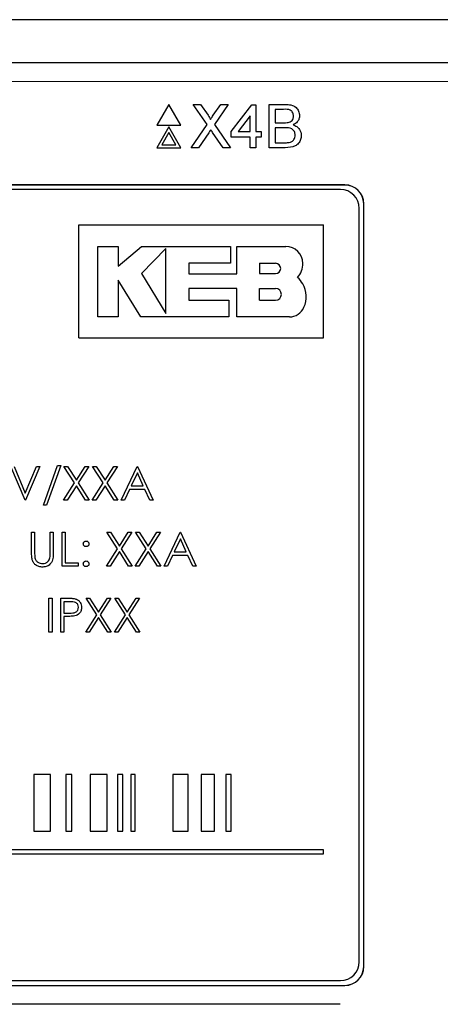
# Model space of a CAD drawing. Header units: millimetres. Extents: x 5 to 418, y 2 to 292.
# Tile 43 of 93: x 114.13 to 117.85, y 200.74 to 209.46. Entities that reach past the tile are written whole.
import ezdxf

# ---------------------------------------------------------------- set-up
doc = ezdxf.new("R2010")
doc.units = ezdxf.units.MM

msp = doc.modelspace()

# ---------------------------------------------------------------- linework, layer by layer
at = {"color": 7, "linetype": 'Continuous', "lineweight": 25}
for p, q in [((120.7537, 209.4553), (104.8515, 209.4553)), ((107.5497, 209.0766), (118.0555, 209.0766)), ((115.4514, 208.7062), (115.3456, 208.5229)), ((115.5573, 208.5229), (115.4514, 208.7062)), ((115.7896, 208.5291), (115.6675, 208.7062)), ((115.6675, 208.7062), (115.7327, 208.7062)), ((115.7327, 208.7062), (115.7995, 208.6091)), ((115.8445, 208.6091), (115.9111, 208.7062)), ((115.9771, 208.7062), (115.8551, 208.5285)), ((115.9111, 208.7062), (115.9771, 208.7062)), ((116.0043, 208.4654), (116.1862, 208.7013)), ((116.1862, 208.7013), (116.2206, 208.7013)), ((116.2206, 208.7013), (116.2206, 208.4654)), ((116.3385, 208.7062), (116.482, 208.7062)), ((116.3385, 208.3229), (116.3385, 208.7062)), ((116.4656, 208.662), (116.3926, 208.662)), ((116.3926, 208.662), (116.3926, 208.544)), ((116.1714, 208.6035), (116.065, 208.4654)), ((116.1714, 208.4654), (116.1714, 208.6035)), ((115.3456, 208.5229), (115.5573, 208.5229)), ((115.4514, 208.5062), (115.3456, 208.3229)), ((115.5573, 208.3229), (115.4514, 208.5062)), ((115.6479, 208.3229), (115.7896, 208.5291)), ((115.8551, 208.5285), (115.9968, 208.3229)), ((116.3926, 208.544), (116.4716, 208.544)), ((116.477, 208.4998), (116.3926, 208.4998)), ((116.3926, 208.4998), (116.3926, 208.3671)), ((115.4514, 208.4562), (115.3889, 208.3479)), ((115.514, 208.3479), (115.4514, 208.4562)), ((115.8045, 208.4548), (115.7138, 208.3229)), ((115.9316, 208.3229), (115.8383, 208.4583)), ((116.0043, 208.4162), (116.0043, 208.4654)), ((116.1714, 208.4162), (116.0043, 208.4162)), ((116.065, 208.4654), (116.1714, 208.4654)), ((116.1714, 208.3229), (116.1714, 208.4162)), ((116.2206, 208.4654), (116.2697, 208.4654)), ((116.2206, 208.4162), (116.2206, 208.3229)), ((116.2697, 208.4162), (116.2206, 208.4162)), ((116.2697, 208.4654), (116.2697, 208.4162)), ((115.3456, 208.3229), (115.5573, 208.3229)), ((115.3889, 208.3479), (115.514, 208.3479)), ((115.7138, 208.3229), (115.6479, 208.3229)), ((115.9968, 208.3229), (115.9316, 208.3229)), ((116.2206, 208.3229), (116.1714, 208.3229)), ((116.4824, 208.3229), (116.3385, 208.3229)), ((116.3926, 208.3671), (116.4833, 208.3671)), ((117.0109, 207.9933), (108.5943, 207.9933)), ((117.0109, 207.9921), (108.5943, 207.9921)), ((116.9704, 207.9528), (108.6371, 207.9528)), ((117.1371, 201.1194), (117.1371, 207.7861)), ((117.1764, 201.0766), (117.1764, 207.8266)), ((117.1776, 201.0766), (117.1776, 207.8266)), ((114.6547, 207.6395), (116.8214, 207.6395)), ((114.6547, 206.6395), (114.6547, 207.6395)), ((116.8214, 206.6395), (116.8214, 207.6395)), ((114.8234, 207.4492), (115.0038, 207.4492)), ((114.8234, 206.8249), (114.8234, 207.4492)), ((115.0038, 207.2743), (115.209, 207.4492)), ((115.0038, 207.4492), (115.0038, 207.2743)), ((115.209, 207.4492), (115.996, 207.4492)), ((115.996, 207.4492), (115.996, 207.3011)), ((116.053, 207.2065), (116.053, 207.4492)), ((116.053, 207.4492), (116.4868, 207.4492)), ((115.4241, 207.4297), (115.209, 207.2084)), ((115.4241, 206.8549), (115.4241, 207.4297)), ((115.6283, 207.3011), (115.6283, 207.2065)), ((115.996, 207.3011), (115.6283, 207.3011)), ((116.253, 207.2999), (116.253, 207.2084)), ((116.253, 207.2999), (116.3958, 207.2999)), ((115.209, 207.2084), (115.4241, 206.8549)), ((115.6283, 207.2065), (116.053, 207.2065)), ((116.253, 207.2084), (116.3958, 207.2084)), ((115.0037, 207.1512), (115.0037, 206.8249)), ((115.2022, 206.8249), (115.0037, 207.1512)), ((115.6284, 207.0774), (115.6284, 206.9728)), ((116.053, 207.0774), (115.6284, 207.0774)), ((116.053, 206.8249), (116.053, 207.0774)), ((116.253, 206.9728), (116.253, 207.0774)), ((116.253, 207.0774), (116.3958, 207.0774)), ((115.6284, 206.9728), (115.9813, 206.9728)), ((115.9813, 206.9728), (115.9813, 206.8249)), ((116.253, 206.9728), (116.3958, 206.9728)), ((115.0037, 206.8249), (114.8234, 206.8249)), ((115.9813, 206.8249), (115.2022, 206.8249)), ((116.5185, 206.8249), (116.053, 206.8249)), ((114.6547, 206.6395), (116.8214, 206.6395)), ((114.1784, 205.203), (114.0515, 205.503)), ((114.0803, 205.503), (114.1803, 205.2666)), ((114.1803, 205.2666), (114.2803, 205.503)), ((114.3092, 205.503), (114.1823, 205.203)), ((114.2803, 205.503), (114.3092, 205.503)), ((114.34, 205.1607), (114.4654, 205.5107)), ((114.4938, 205.5107), (114.3683, 205.1607)), ((114.4654, 205.5107), (114.4938, 205.5107)), ((114.5226, 205.503), (114.5537, 205.503)), ((114.6168, 205.356), (114.5226, 205.503)), ((114.5537, 205.503), (114.6323, 205.3803)), ((114.6323, 205.3803), (114.7108, 205.503)), ((114.7419, 205.503), (114.6478, 205.356)), ((114.7108, 205.503), (114.7419, 205.503)), ((114.7765, 205.503), (114.8076, 205.503)), ((114.8706, 205.356), (114.7765, 205.503)), ((114.8076, 205.503), (114.8861, 205.3803)), ((114.8861, 205.3803), (114.9647, 205.503)), ((114.9957, 205.503), (114.9017, 205.356)), ((114.9647, 205.503), (114.9957, 205.503)), ((115.0284, 205.203), (115.1707, 205.503)), ((115.1723, 205.4445), (115.118, 205.3299)), ((115.1707, 205.503), (115.1746, 205.503)), ((115.2252, 205.3299), (115.1723, 205.4445)), ((115.1746, 205.503), (115.313, 205.203)), ((114.5188, 205.203), (114.6168, 205.356)), ((114.6478, 205.356), (114.7457, 205.203)), ((114.7726, 205.203), (114.8706, 205.356)), ((114.9017, 205.356), (114.9996, 205.203)), ((114.6323, 205.3317), (114.5499, 205.203)), ((114.7147, 205.203), (114.6323, 205.3317)), ((114.8861, 205.3317), (114.8037, 205.203)), ((114.9685, 205.203), (114.8861, 205.3317)), ((115.1034, 205.2992), (115.0578, 205.203)), ((115.2394, 205.2992), (115.1034, 205.2992)), ((115.118, 205.3299), (115.2252, 205.3299)), ((115.2838, 205.203), (115.2394, 205.2992)), ((114.1823, 205.203), (114.1784, 205.203)), ((114.5499, 205.203), (114.5188, 205.203)), ((114.7457, 205.203), (114.7147, 205.203)), ((114.8037, 205.203), (114.7726, 205.203)), ((114.9996, 205.203), (114.9685, 205.203)), ((115.0578, 205.203), (115.0284, 205.203)), ((115.313, 205.203), (115.2838, 205.203)), ((114.3683, 205.1607), (114.34, 205.1607)), ((114.2361, 204.7385), (114.2361, 204.9197)), ((114.2361, 204.9197), (114.263, 204.9197)), ((114.263, 204.9197), (114.263, 204.7399)), ((114.4015, 204.7399), (114.4015, 204.9197)), ((114.4015, 204.9197), (114.4284, 204.9197)), ((114.4284, 204.9197), (114.4284, 204.7385)), ((114.5053, 204.6197), (114.5053, 204.9197)), ((114.5053, 204.9197), (114.5323, 204.9197)), ((114.5323, 204.9197), (114.5323, 204.6504)), ((114.9034, 204.9197), (114.9345, 204.9197)), ((114.9975, 204.7727), (114.9034, 204.9197)), ((114.9345, 204.9197), (115.013, 204.797)), ((115.013, 204.797), (115.0916, 204.9197)), ((115.1226, 204.9197), (115.0286, 204.7727)), ((115.0916, 204.9197), (115.1226, 204.9197)), ((115.1573, 204.9197), (115.1883, 204.9197)), ((115.2514, 204.7727), (115.1573, 204.9197)), ((115.1883, 204.9197), (115.2669, 204.797)), ((115.2669, 204.797), (115.3454, 204.9197)), ((115.3765, 204.9197), (115.2824, 204.7727)), ((115.3454, 204.9197), (115.3765, 204.9197)), ((115.4092, 204.6197), (115.5515, 204.9197)), ((115.5515, 204.9197), (115.5553, 204.9197)), ((115.5553, 204.9197), (115.6938, 204.6197)), ((115.5531, 204.8612), (115.4988, 204.7466)), ((115.606, 204.7466), (115.5531, 204.8612)), ((114.8996, 204.6197), (114.9975, 204.7727)), ((115.013, 204.7484), (114.9306, 204.6197)), ((115.0954, 204.6197), (115.013, 204.7484)), ((115.0286, 204.7727), (115.1265, 204.6197)), ((115.1534, 204.6197), (115.2514, 204.7727)), ((115.2669, 204.7484), (115.1845, 204.6197)), ((115.3493, 204.6197), (115.2669, 204.7484)), ((115.2824, 204.7727), (115.3803, 204.6197)), ((115.4988, 204.7466), (115.606, 204.7466)), ((114.5323, 204.6504), (114.6476, 204.6504)), ((114.6476, 204.6504), (114.6476, 204.6197)), ((115.4842, 204.7158), (115.4386, 204.6197)), ((115.6202, 204.7158), (115.4842, 204.7158)), ((115.6645, 204.6197), (115.6202, 204.7158)), ((114.6476, 204.6197), (114.5053, 204.6197)), ((114.9306, 204.6197), (114.8996, 204.6197)), ((115.1265, 204.6197), (115.0954, 204.6197)), ((115.1845, 204.6197), (115.1534, 204.6197)), ((115.3803, 204.6197), (115.3493, 204.6197)), ((115.4386, 204.6197), (115.4092, 204.6197)), ((115.6938, 204.6197), (115.6645, 204.6197)), ((114.39, 204.3363), (114.4169, 204.3363)), ((114.39, 204.0363), (114.39, 204.3363)), ((114.4169, 204.3363), (114.4169, 204.0363)), ((114.4938, 204.0363), (114.4938, 204.3363)), ((114.4938, 204.3363), (114.5526, 204.3363)), ((114.5207, 204.3056), (114.5207, 204.2056)), ((114.5756, 204.3056), (114.5207, 204.3056)), ((114.8129, 204.1893), (114.7188, 204.3363)), ((114.7188, 204.3363), (114.7499, 204.3363)), ((114.7499, 204.3363), (114.8284, 204.2136)), ((114.8284, 204.2136), (114.907, 204.3363)), ((114.938, 204.3363), (114.844, 204.1893)), ((114.907, 204.3363), (114.938, 204.3363)), ((115.0668, 204.1893), (114.9726, 204.3363)), ((114.9726, 204.3363), (115.0037, 204.3363)), ((115.0037, 204.3363), (115.0823, 204.2136)), ((115.0823, 204.2136), (115.1608, 204.3363)), ((115.1919, 204.3363), (115.0978, 204.1893)), ((115.1608, 204.3363), (115.1919, 204.3363)), ((114.5207, 204.2056), (114.5732, 204.2049)), ((114.5207, 204.1748), (114.5207, 204.0363)), ((114.5422, 204.1748), (114.5207, 204.1748)), ((114.715, 204.0363), (114.8129, 204.1893)), ((114.8284, 204.1651), (114.746, 204.0363)), ((114.9108, 204.0363), (114.8284, 204.1651)), ((114.844, 204.1893), (114.9419, 204.0363)), ((114.9688, 204.0363), (115.0668, 204.1893)), ((115.0823, 204.1651), (114.9999, 204.0363)), ((115.1647, 204.0363), (115.0823, 204.1651)), ((115.0978, 204.1893), (115.1957, 204.0363)), ((114.4169, 204.0363), (114.39, 204.0363)), ((114.5207, 204.0363), (114.4938, 204.0363)), ((114.746, 204.0363), (114.715, 204.0363)), ((114.9419, 204.0363), (114.9108, 204.0363)), ((114.9999, 204.0363), (114.9688, 204.0363)), ((115.1957, 204.0363), (115.1647, 204.0363)), ((114.2553, 202.7756), (114.2553, 202.2756)), ((114.4037, 202.7756), (114.2553, 202.7756)), ((114.4037, 202.2756), (114.4037, 202.7756)), ((114.593, 202.7756), (114.5378, 202.7756)), ((114.5378, 202.7756), (114.5378, 202.2756)), ((114.593, 202.2756), (114.593, 202.7756)), ((114.9045, 202.7756), (114.7558, 202.7756)), ((114.7558, 202.7756), (114.7558, 202.2756)), ((114.9045, 202.2756), (114.9045, 202.7756)), ((115.0447, 202.7756), (114.9972, 202.7756)), ((114.9972, 202.7756), (114.9972, 202.2756)), ((115.0447, 202.2756), (115.0447, 202.7756)), ((115.1537, 202.7756), (115.1141, 202.7756)), ((115.1141, 202.7756), (115.1141, 202.2756)), ((115.1537, 202.2756), (115.1537, 202.7756)), ((115.6209, 202.7756), (115.486, 202.7756)), ((115.486, 202.7756), (115.486, 202.2756)), ((115.6209, 202.2756), (115.6209, 202.7756)), ((115.8546, 202.7756), (115.7371, 202.7756)), ((115.7371, 202.7756), (115.7371, 202.2756)), ((115.8546, 202.2756), (115.8546, 202.7756)), ((115.9551, 202.7756), (115.9551, 202.2756)), ((116.0025, 202.7756), (115.9551, 202.7756)), ((116.0025, 202.2756), (116.0025, 202.7756)), ((114.2553, 202.2756), (114.4037, 202.2756)), ((114.5378, 202.2756), (114.593, 202.2756)), ((114.7558, 202.2756), (114.9045, 202.2756)), ((114.9972, 202.2756), (115.0447, 202.2756)), ((115.1141, 202.2756), (115.1537, 202.2756)), ((115.486, 202.2756), (115.6209, 202.2756)), ((115.7371, 202.2756), (115.8546, 202.2756)), ((115.9551, 202.2756), (116.0025, 202.2756)), ((116.8194, 202.1089), (108.6304, 202.1089)), ((108.6304, 202.0756), (116.8194, 202.0756)), ((116.8194, 202.0756), (116.8194, 202.1089)), ((108.5943, 200.9111), (117.0109, 200.9111)), ((108.5943, 200.9099), (117.0109, 200.9099)), ((108.6371, 200.9528), (116.9704, 200.9528)), ((116.9693, 200.7433), (108.6359, 200.7433))]:
    msp.add_line(p, q, dxfattribs=at)
at = {"color": 7, "linetype": 'Continuous', "lineweight": 18}
for p, q in [((118.0555, 208.9099), (107.5497, 208.9099)), ((117.0109, 207.9921), (117.0109, 207.9933)), ((117.1764, 207.8266), (117.1776, 207.8266)), ((117.1764, 201.0766), (117.1776, 201.0766)), ((117.0109, 200.9111), (117.0109, 200.9099))]:
    msp.add_line(p, q, dxfattribs=at)
at = {"color": 7, "linetype": 'Continuous', "lineweight": 25}
for centre, radius, start, end in [((117.0109, 207.8266), 0.1667, 0, 90), ((117.0109, 207.8266), 0.1655, 0, 90), ((116.9704, 207.7861), 0.1667, 0, 90), ((116.4868, 207.2994), 0.1498, 0, 90), ((116.3958, 207.2542), 0.0458, 270, 90), ((116.4777, 207.2881), 0.1592, 314.77285, 4.06149), ((116.4698, 207.0304), 0.1881, 27.53535, 50.32104), ((116.4506, 207.0046), 0.2174, 334.55616, 31.23398), ((116.3958, 207.0251), 0.0523, 270, 90), ((116.5185, 206.9637), 0.1388, 270, 337.75274), ((116.9704, 201.1194), 0.1667, 270, 0), ((117.0109, 201.0766), 0.1667, 270, 0), ((117.0109, 201.0766), 0.1655, 270, 0)]:
    msp.add_arc(centre, radius, start, end, dxfattribs=at)
for points, knots in [([(116.5548, 208.6021), (116.5536, 208.6125), (116.5519, 208.6281), (116.5401, 208.6457), (116.5141, 208.6638), (116.4872, 208.6628), (116.4656, 208.662)], [0, 0, 0, 0, 0.249512, 0.375019, 0.500244, 1, 1, 1, 1]), ([(116.482, 208.7062), (116.4991, 208.7056), (116.5329, 208.7045), (116.5772, 208.6834), (116.6035, 208.6467), (116.6071, 208.6201), (116.6088, 208.6068)], [0, 0, 0, 0, 0.281116, 0.560026, 0.780112, 1, 1, 1, 1]), ([(115.7995, 208.6091), (115.8038, 208.6026), (115.8098, 208.5935), (115.8172, 208.5816), (115.8187, 208.5756), (115.8194, 208.5726)], [0, 0, 0, 0, 0.561277, 0.781763, 1, 1, 1, 1]), ([(115.8194, 208.5726), (115.8241, 208.5794), (115.8324, 208.5916), (115.8408, 208.6037), (115.8445, 208.6091)], [0, 0, 0, 0, 0.56, 1, 1, 1, 1]), ([(116.5177, 208.5486), (116.5238, 208.551), (116.536, 208.556), (116.552, 208.5746), (116.5537, 208.5917), (116.5548, 208.6021)], [0, 0, 0, 0, 0.280869, 0.561063, 1, 1, 1, 1]), ([(116.6088, 208.6068), (116.6077, 208.5969), (116.6056, 208.5771), (116.5871, 208.5455), (116.5649, 208.5324), (116.5513, 208.5244)], [0, 0, 0, 0, 0.280336, 0.5608, 1, 1, 1, 1]), ([(115.8226, 208.4811), (115.8192, 208.4762), (115.8131, 208.4675), (115.8072, 208.4587), (115.8045, 208.4548)], [0, 0, 0, 0, 0.560002, 1, 1, 1, 1]), ([(115.8383, 208.4583), (115.8354, 208.4626), (115.8301, 208.4702), (115.8249, 208.4778), (115.8226, 208.4811)], [0, 0, 0, 0, 0.56, 1, 1, 1, 1]), ([(116.4716, 208.544), (116.4803, 208.544), (116.4958, 208.544), (116.511, 208.5472), (116.5177, 208.5486)], [0, 0, 0, 0, 0.560393, 1, 1, 1, 1]), ([(116.5695, 208.4334), (116.5683, 208.4444), (116.5665, 208.4609), (116.554, 208.4791), (116.528, 208.4995), (116.4997, 208.4997), (116.477, 208.4998)], [0, 0, 0, 0, 0.249802, 0.375546, 0.501154, 1, 1, 1, 1]), ([(116.5513, 208.5244), (116.5624, 208.5203), (116.5847, 208.5122), (116.6083, 208.4882), (116.6217, 208.4605), (116.6229, 208.442), (116.6236, 208.4327)], [0, 0, 0, 0, 0.280211, 0.55967, 0.779709, 1, 1, 1, 1]), ([(116.6236, 208.4327), (116.6224, 208.42), (116.62, 208.3947), (116.6013, 208.3606), (116.5567, 208.3257), (116.5131, 208.324), (116.4824, 208.3229)], [0, 0, 0, 0, 0.187143, 0.374319, 0.560786, 1, 1, 1, 1]), ([(116.5161, 208.3689), (116.5245, 208.371), (116.5413, 208.3752), (116.5591, 208.3927), (116.5683, 208.4131), (116.5691, 208.4267), (116.5695, 208.4334)], [0, 0, 0, 0, 0.28029, 0.559018, 0.779402, 1, 1, 1, 1]), ([(116.4833, 208.3671), (116.4894, 208.3671), (116.5004, 208.3671), (116.5113, 208.3684), (116.5161, 208.3689)], [0, 0, 0, 0, 0.560099, 1, 1, 1, 1]), ([(114.6938, 204.8177), (114.6943, 204.8214), (114.6952, 204.8288), (114.702, 204.8369), (114.7101, 204.8419), (114.7159, 204.8425), (114.7188, 204.8427)], [0, 0, 0, 0, 0.279585, 0.559454, 0.779697, 1, 1, 1, 1]), ([(114.7188, 204.8427), (114.7225, 204.8423), (114.7299, 204.8415), (114.738, 204.8346), (114.7431, 204.8265), (114.7436, 204.8207), (114.7438, 204.8177)], [0, 0, 0, 0, 0.279602, 0.559212, 0.779475, 1, 1, 1, 1]), ([(114.2415, 204.6753), (114.2395, 204.687), (114.2361, 204.7079), (114.2361, 204.7291), (114.2361, 204.7385)], [0, 0, 0, 0, 0.5594986, 1, 1, 1, 1]), ([(114.263, 204.7399), (114.263, 204.7325), (114.263, 204.7192), (114.2638, 204.7059), (114.2642, 204.7)], [0, 0, 0, 0, 0.560124, 1, 1, 1, 1]), ([(114.4284, 204.7385), (114.4282, 204.7218), (114.4277, 204.6885), (114.4095, 204.6442), (114.3746, 204.6162), (114.3483, 204.6134), (114.3352, 204.612)], [0, 0, 0, 0, 0.281655, 0.560111, 0.78008, 1, 1, 1, 1]), ([(114.3984, 204.6934), (114.3996, 204.702), (114.4016, 204.7175), (114.4015, 204.7331), (114.4015, 204.7399)], [0, 0, 0, 0, 0.559624, 1, 1, 1, 1]), ([(114.7188, 204.7927), (114.7151, 204.7932), (114.7077, 204.794), (114.6996, 204.8009), (114.6946, 204.8091), (114.6941, 204.8149), (114.6938, 204.8177)], [0, 0, 0, 0, 0.279647, 0.559299, 0.779615, 1, 1, 1, 1]), ([(114.7438, 204.8177), (114.7434, 204.8141), (114.7426, 204.8067), (114.7357, 204.7985), (114.7275, 204.7935), (114.7217, 204.793), (114.7188, 204.7927)], [0, 0, 0, 0, 0.279517, 0.559326, 0.779544, 1, 1, 1, 1]), ([(114.3352, 204.612), (114.3238, 204.6128), (114.301, 204.6143), (114.2723, 204.6292), (114.2513, 204.6502), (114.2447, 204.6669), (114.2415, 204.6753)], [0, 0, 0, 0, 0.280221, 0.559914, 0.779952, 1, 1, 1, 1]), ([(114.2642, 204.7), (114.2661, 204.6908), (114.2699, 204.6725), (114.2957, 204.649), (114.3193, 204.6451), (114.3337, 204.6427)], [0, 0, 0, 0, 0.281057, 0.560821, 1, 1, 1, 1]), ([(114.3337, 204.6427), (114.342, 204.6436), (114.3585, 204.6454), (114.3785, 204.6581), (114.3922, 204.6748), (114.3963, 204.6872), (114.3984, 204.6934)], [0, 0, 0, 0, 0.279787, 0.559377, 0.779569, 1, 1, 1, 1]), ([(114.6938, 204.6408), (114.6942, 204.6445), (114.6951, 204.6519), (114.7019, 204.6601), (114.7101, 204.6651), (114.7159, 204.6656), (114.7188, 204.6658)], [0, 0, 0, 0, 0.2795762, 0.5592837, 0.7795524, 1, 1, 1, 1]), ([(114.7188, 204.6658), (114.7225, 204.6654), (114.7299, 204.6646), (114.738, 204.6577), (114.7431, 204.6495), (114.7436, 204.6437), (114.7438, 204.6408)], [0, 0, 0, 0, 0.279602, 0.559212, 0.779475, 1, 1, 1, 1]), ([(114.7188, 204.6158), (114.7151, 204.6163), (114.7078, 204.6172), (114.6996, 204.624), (114.6946, 204.6322), (114.6941, 204.6379), (114.6938, 204.6408)], [0, 0, 0, 0, 0.279581, 0.559143, 0.779575, 1, 1, 1, 1]), ([(114.7438, 204.6408), (114.7434, 204.6371), (114.7425, 204.6298), (114.7357, 204.6216), (114.7275, 204.6166), (114.7217, 204.6161), (114.7188, 204.6158)], [0, 0, 0, 0, 0.2794691, 0.5593578, 0.7796739, 1, 1, 1, 1]), ([(114.5526, 204.3363), (114.5655, 204.3364), (114.5883, 204.3365), (114.611, 204.3332), (114.621, 204.3318)], [0, 0, 0, 0, 0.560314, 1, 1, 1, 1]), ([(114.6515, 204.2558), (114.6501, 204.2644), (114.6481, 204.2773), (114.637, 204.2908), (114.6158, 204.306), (114.5935, 204.3058), (114.5756, 204.3056)], [0, 0, 0, 0, 0.248969, 0.374729, 0.500383, 1, 1, 1, 1]), ([(114.621, 204.3318), (114.6301, 204.3285), (114.6483, 204.322), (114.6671, 204.3017), (114.6771, 204.2786), (114.678, 204.2635), (114.6784, 204.2559)], [0, 0, 0, 0, 0.279705, 0.559381, 0.779509, 1, 1, 1, 1]), ([(114.5732, 204.2049), (114.5915, 204.2048), (114.6144, 204.2048), (114.6365, 204.2198), (114.6481, 204.2336), (114.6501, 204.2469), (114.6515, 204.2558)], [0, 0, 0, 0, 0.499721, 0.62535, 0.751083, 1, 1, 1, 1]), ([(114.6784, 204.2559), (114.6777, 204.246), (114.6763, 204.2262), (114.6612, 204.2021), (114.6408, 204.1866), (114.626, 204.182), (114.6186, 204.1797)], [0, 0, 0, 0, 0.280099, 0.559324, 0.779458, 1, 1, 1, 1]), ([(114.6186, 204.1797), (114.6044, 204.1779), (114.579, 204.1748), (114.5534, 204.1748), (114.5422, 204.1748)], [0, 0, 0, 0, 0.5596942, 1, 1, 1, 1])]:
    msp.add_open_spline(points, degree=3, knots=knots, dxfattribs=at)

doc.saveas('drawing.dxf')
